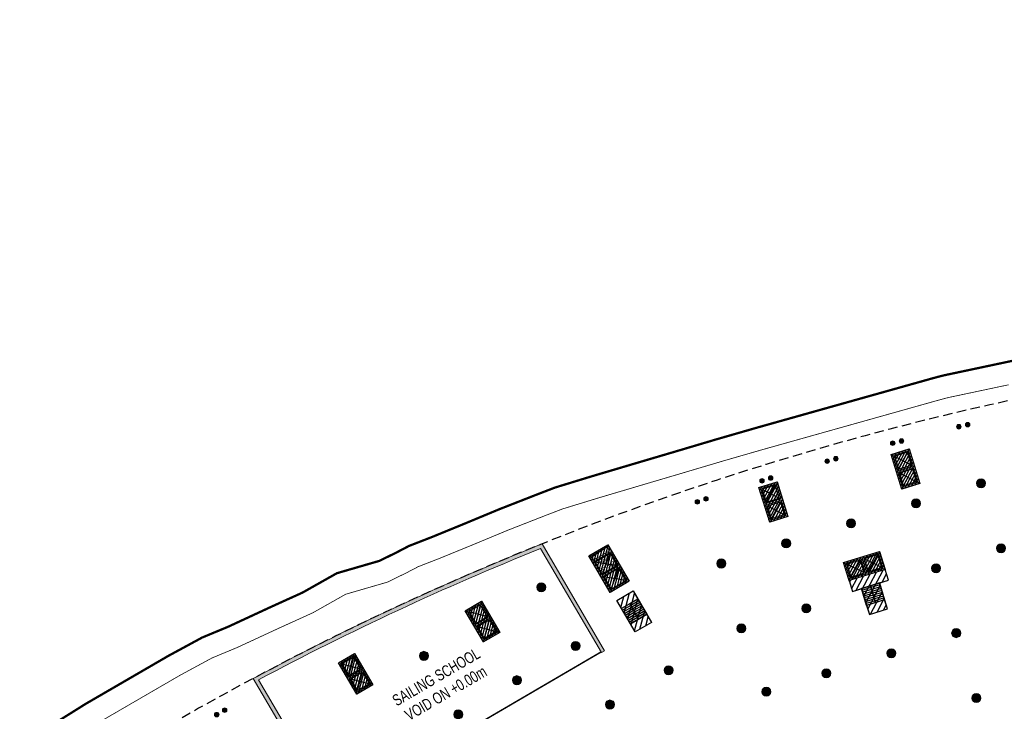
# Model space of a CAD drawing. Header units: millimetres. Extents: x -1402 to -179, y -280 to 6164.
# Tile 32 of 212: x -774 to -644, y 405 to 497. Entities that reach past the tile are written whole.
import ezdxf
from ezdxf.xclip import XClip

# ---------------------------------------------------------------- set-up
doc = ezdxf.new("R2010")
doc.units = ezdxf.units.MM
doc.header["$XCLIPFRAME"] = 0
for name, pattern in [('AJN-Limite', [1.25, 0.5, -0.25, 0, -0.25, 0, -0.25]), ('AJN-Projection', [0.375, 0.25, -0.125]), ('DASH', [0.35, 0.25, -0.1])]:
    doc.linetypes.add(name, pattern=pattern)
doc.layers.get('0').update_dxf_attribs({"linetype": 'CONTINUOUS'})
for name, color, linetype, lineweight in [('AJN-2-POT 120', 2, 'CONTINUOUS', 20), ('AJN-2-POT 60', 2, 'CONTINUOUS', 20), ('AJN-2-SBT-C', 2, 'CONTINUOUS', 20), ('AJN-5-ASC-C', 230, 'CONTINUOUS', 30), ('AJN-7-500-A', 10, 'CONTINUOUS', 18), ('GEO-1-LIM-V', 10, 'AJN-Limite', 25)]:
    doc.layers.add(name, color=color, linetype=linetype, lineweight=lineweight)
for name, color, linetype, true_color in [('AJN-2-SBT-H', 7, 'CONTINUOUS', 0x6e6e6e), ('AJN-9-BLANC', 7, 'CONTINUOUS', 0xffffff), ('AJN-9-SRF-MARINHORIZON-CIRCULATION 50 %', 7, 'CONTINUOUS', 0xff80ff), ('AJN-9-SRF-MARINHORIZON-CIRUCLATION 100 %', 7, 'CONTINUOUS', 0xd100d1)]:
    doc.layers.add(name, color=color, linetype=linetype, true_color=true_color)
for name, color, linetype in [('AJN-2-SBT-P', 251, 'AJN-Projection'), ('AJN-2-SBT-V', 51, 'CONTINUOUS'), ('AJN-3-MEX-V', 141, 'CONTINUOUS'), ('AJN-8-251-H', 251, 'CONTINUOUS')]:
    doc.layers.add(name, color=color, linetype=linetype)
doc.styles.get("Standard").update_dxf_attribs({"font": 'rs.shx', "bigfont": 'hztxt.shx'})

# ---------------------------------------------------------------- blocks, each defined once
blk = doc.blocks.new('1.20diam')
at = {"layer": 'AJN-2-SBT-H'}
h = blk.add_hatch(color=256, dxfattribs=at)
h.dxf.hatch_style = 1
edge = h.paths.add_edge_path()
edge.add_arc((0, 0), 0.6, 0, 360)
at = {"layer": 'AJN-2-POT 120', "linetype": 'Continuous'}
blk.add_circle((0, 0), 0.6, dxfattribs=at)
blk = doc.blocks.new('AJN-929-MASSE ROUTE')
at = {"layer": 'AJN-9-BLANC', "linetype": 'Continuous'}
h = blk.add_hatch(color=256, dxfattribs=at)
edge = h.paths.add_edge_path()
edge.add_arc((-294.665819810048, -62.96129088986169), 13.99999999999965, 184.3864153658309, 238.0565584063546, ccw=False)
edge.add_line((-308.624812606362, -64.03204768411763), (-326.2240910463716, 165.4021266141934))
edge.add_arc((-365.1099404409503, 162.4203953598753), 39.00000005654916, 4.384807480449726, 64.84004733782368)
edge.add_line((-348.5292171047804, 197.7202483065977), (-367.8988799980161, 206.8183887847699))
edge.add_line((-367.8988799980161, 206.8183887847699), (-421.121857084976, 231.8177976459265))
edge.add_arc((-408.3674545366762, 258.9715306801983), 30.00000003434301, 228.683062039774, 244.84004736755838, ccw=False)
edge.add_line((-428.1741664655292, 236.4394609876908), (-545.2481408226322, 339.3527982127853))
edge.add_arc((-479.2257676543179, 414.4596971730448), 100.0000001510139, 216.4970045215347, 228.6830620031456, ccw=False)
edge.add_line((-559.614563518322, 354.9816211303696), (-664.7471217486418, 497.0756553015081))
edge.add_line((-664.7471217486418, 497.0756553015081), (-671.9821133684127, 491.7226284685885))
edge.add_line((-671.9821133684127, 491.7226284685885), (-566.8495551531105, 349.6285943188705))
edge.add_arc((-479.2257676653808, 414.459697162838), 109.0000001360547, 216.4970045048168, 228.6830619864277)
edge.add_line((-551.1901544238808, 332.5931773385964), (-434.1160458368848, 229.6797221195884))
edge.add_arc((-408.3678030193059, 258.9709989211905), 38.99937057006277, 228.6831932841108, 244.8401786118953)
edge.add_line((-424.9481778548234, 223.671677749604), (-374.6215989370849, 200.0327384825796))
edge.add_line((-374.6215989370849, 200.0327384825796), (-352.3555378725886, 189.574128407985))
edge.add_arc((-365.1099404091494, 162.4203953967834), 30.00000000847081, 4.386415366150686, 64.84004736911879, ccw=False)
edge.add_line((-335.1978129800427, 164.7148742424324), (-330.6092095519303, 104.8952377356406))
edge.add_arc((-341.570944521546, 105.3235172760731), 10.97009830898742, 269.4475930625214, 357.7625680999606, ccw=False)
edge.add_line((-341.6767091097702, 94.35392882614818), (-347.528060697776, 94.35392882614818))
edge.add_line((-347.528060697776, 94.35392882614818), (-347.1334838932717, 88.353928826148))
edge.add_line((-347.1334838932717, 88.353928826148), (-339.528904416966, 88.35392882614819))
edge.add_arc((-339.5756922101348, 77.23456127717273), 11.11946598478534, -1.7487193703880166, 89.7589136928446, ccw=False)
edge.add_line((-328.4614048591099, 76.89523773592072), (-316.819171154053, -74.87952315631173))
edge.add_line((-316.819171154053, -74.87952315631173), (-302.0729660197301, -74.84128184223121))
blk = doc.blocks.new('0.60diam')
at = {"layer": 'AJN-2-SBT-H'}
h = blk.add_hatch(color=256, dxfattribs=at)
h.dxf.hatch_style = 1
edge = h.paths.add_edge_path()
edge.add_arc((0, 5.684341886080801e-14), 0.3, 0, 360)
at = {"layer": 'AJN-2-POT 60', "linetype": 'Continuous'}
blk.add_circle((0, 5.684341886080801e-14), 0.3, dxfattribs=at)
blk = doc.blocks.new('POT 2X0.6')
at = {"layer": 'AJN-2-POT 60'}
for p in [(-0.599999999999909, 0), (-0.599999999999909, 0), (0.6000000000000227, 0), (0.6000000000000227, 0)]:
    blk.add_blockref('0.60diam', p, dxfattribs=at)
blk = doc.blocks.new('A$C46E24FA1')
at = {"layer": 'AJN-2-SBT-V', "linetype": 'Continuous'}
for p, q in [((-2.273736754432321e-13, 2.340000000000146), (1.249999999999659, 2.340000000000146)), ((0, 0), (0, 2.3400000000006)), ((-3.410605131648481e-13, 2.079999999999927), (1.249999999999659, 2.079999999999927)), ((-2.273736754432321e-13, 1.819999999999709), (1.249999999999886, 1.820000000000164)), ((-1.13686837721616e-13, 1.559999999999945), (1.249999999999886, 1.559999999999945)), ((1.250000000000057, 2.3400000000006), (1.250000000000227, 0)), ((0, 1.299999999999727), (1.25, 1.300000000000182)), ((0, 1.039999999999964), (1.250000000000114, 1.039999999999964)), ((0, 0.7799999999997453), (1.249999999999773, 0.7800000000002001)), ((0, 0.5199999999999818), (1.25, 0.5199999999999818)), ((-1.13686837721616e-13, 0.2600000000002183), (1.25, 0.2600000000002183)), ((0, 0), (1.250000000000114, 0))]:
    blk.add_line(p, q, dxfattribs=at)
blk = doc.blocks.new('A$C0264420A')
at = {"layer": 'AJN-9-SRF-MARINHORIZON-CIRCULATION 50 %'}
h = blk.add_hatch(dxfattribs=at)
h.set_pattern_fill('ANSI31', color=256, scale=0.2)
h.set_pattern_definition([(45, (501.2276971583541, -440.6539288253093), (-0.4490128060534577, 0.4490128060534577), [])])
h.paths.add_polyline_path([(-1.250000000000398, 4.840000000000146), (1.250000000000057, 4.840000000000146), (1.250000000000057, 0), (-1.250000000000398, 0)])
at = {"layer": 'AJN-2-SBT-V', "flags": 128}
for points in [[(-1.250000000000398, 3.590000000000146), (-1.250000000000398, 4.840000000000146), (1.249999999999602, 4.840000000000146), (1.249999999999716, 3.590000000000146), (-1.250000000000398, 3.590000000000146)], [(-1.250000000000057, 0), (-1.250000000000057, 1.25), (1.249999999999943, 1.25), (1.250000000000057, 0), (-1.250000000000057, 0)]]:
    blk.add_lwpolyline(points, dxfattribs=at)
at = {"layer": 'AJN-9-SRF-MARINHORIZON-CIRCULATION 50 %'}
blk.add_lwpolyline([(-1.250000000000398, 4.840000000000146), (1.250000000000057, 4.840000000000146), (1.250000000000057, 0), (-1.250000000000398, 0)], close=True, dxfattribs=at)
at = {"linetype": 'Continuous', "rotation": 180}
for p in [(-3.410605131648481e-13, 3.590000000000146), (1.249999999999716, 3.590000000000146)]:
    blk.add_blockref('A$C46E24FA1', p, dxfattribs=at)
blk = doc.blocks.new('A$C63A44B90')
at = {"layer": 'AJN-2-SBT-H'}
h = blk.add_hatch(color=256, dxfattribs=at)
h.dxf.hatch_style = 1
h.paths.add_polyline_path([(-1.449999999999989, 0), (1.449999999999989, 8.881784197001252e-16), (1.449999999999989, 5.600000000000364), (-1.449999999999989, 5.600000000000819)])
h.paths.add_polyline_path([(-1.25, 4.799999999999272), (1.25, 4.799999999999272), (1.249999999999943, 5.400000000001), (-1.250000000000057, 5.400000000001)], flags=16)
h.paths.add_polyline_path([(1.25, 4.599999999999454), (1.25, 2.499999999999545), (-1.25, 2.499999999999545), (-1.25, 4.599999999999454)], flags=16)
h.paths.add_polyline_path([(1.149999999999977, 4.5), (1.149999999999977, 2.599999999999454), (-1.150000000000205, 2.599999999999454), (-1.150000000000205, 4.5)], flags=0)
h.paths.add_polyline_path([(1.25, 2.299999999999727), (1.25, 0.1999999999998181), (-1.25, 0.1999999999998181), (-1.25, 2.299999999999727)], flags=16)
h.paths.add_polyline_path([(1.149999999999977, 2.199999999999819), (1.149999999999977, 0.2999999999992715), (-1.150000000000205, 0.2999999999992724), (-1.150000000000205, 2.199999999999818)], flags=0)
h.paths.add_polyline_path([(-0.9275884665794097, 2.59974879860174), (0.9249672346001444, 2.599748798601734), (0.9249672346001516, 4.498285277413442), (-0.9275884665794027, 4.498285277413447)], flags=8)
at = {"layer": 'AJN-9-SRF-MARINHORIZON-CIRUCLATION 100 %'}
h = blk.add_hatch(dxfattribs=at)
h.set_pattern_fill('ANSI31', color=256, scale=0.1, angle=342.8336973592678)
h.set_pattern_definition([(44.99999999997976, (4295.467990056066, -2573.973389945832), (-0.2245064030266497, 0.2245064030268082), [])])
h.paths.add_polyline_path([(1.449999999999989, 0), (1.450000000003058, 5.599999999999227), (-1.449999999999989, 5.600000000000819), (-1.449999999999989, 8.881784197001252e-16)])
at = {"layer": 'AJN-2-SBT-C', "flags": 128}
for points in [[(-1.449999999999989, 0), (1.449999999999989, 0), (1.449999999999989, 5.600000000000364), (-1.449999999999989, 5.600000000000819)], [(-1.250000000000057, 5.400000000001), (1.249999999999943, 5.400000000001), (1.25, 4.799999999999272), (-1.25, 4.799999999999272)], [(1.25, 2.499999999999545), (-1.25, 2.499999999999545), (-1.25, 4.599999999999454), (1.25, 4.599999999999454)], [(-1.25, 0.1999999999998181), (-1.25, 2.299999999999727), (1.25, 2.299999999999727), (1.25, 0.1999999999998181)]]:
    blk.add_lwpolyline(points, close=True, dxfattribs=at)
at = {"layer": 'AJN-5-ASC-C'}
for p, q in [((1.149999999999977, 4.5), (-1.150000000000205, 2.599999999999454)), ((-1.150000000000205, 4.5), (1.149999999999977, 2.599999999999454)), ((1.149999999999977, 0.2999999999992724), (-1.150000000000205, 2.199999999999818)), ((-1.150000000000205, 0.2999999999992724), (1.149999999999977, 2.199999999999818))]:
    blk.add_line(p, q, dxfattribs=at)
at = {"layer": 'AJN-5-ASC-C', "flags": 128}
for points in [[(1.149999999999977, 4.5), (1.149999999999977, 2.599999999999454), (-1.150000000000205, 2.599999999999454), (-1.150000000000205, 4.5)], [(1.149999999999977, 0.2999999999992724), (1.149999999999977, 2.199999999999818), (-1.150000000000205, 2.199999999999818), (-1.150000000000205, 0.2999999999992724)]]:
    blk.add_lwpolyline(points, close=True, dxfattribs=at)
at = {"layer": 'AJN-8-251-H', "flags": 128}
blk.add_lwpolyline([(1.249999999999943, 5.400000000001), (-1.149999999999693, 5.300000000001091), (-1.249999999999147, 4.800000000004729)], dxfattribs=at)
at = {"layer": 'AJN-9-SRF-MARINHORIZON-CIRUCLATION 100 %'}
blk.add_lwpolyline([(-1.449999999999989, 5.600000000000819), (1.450000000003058, 5.599999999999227), (1.449999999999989, 0), (-1.449999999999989, 0)], close=True, dxfattribs=at)
at = {"layer": 'AJN-7-500-A', "insert": (-1.13686837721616e-13, 3.549999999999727), "char_height": 0.5, "attachment_point": 5}
blk.add_mtext_dynamic_manual_height_columns('{\\fSwis721 LtCn BT|b0|i0|c0|p34;FIRE\\PFITING}', width=11.10498822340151, gutter_width=35.69431197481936, heights=[0], dxfattribs=at)
blk = doc.blocks.new('A$C122A62CA')
at = {"layer": 'AJN-2-SBT-H'}
h = blk.add_hatch(color=256, dxfattribs=at)
h.dxf.hatch_style = 1
h.paths.add_polyline_path([(-1.250000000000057, -4.799999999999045), (1.249999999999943, -4.799999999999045), (1.249999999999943, 2.273736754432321e-13), (-1.249999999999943, -2.273736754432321e-13)])
h.paths.add_polyline_path([(1.050000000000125, -4.599999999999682), (1.050000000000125, -2.499999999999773), (-1.050000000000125, -2.499999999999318), (-1.050000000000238, -4.599999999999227)], flags=16)
h.paths.add_polyline_path([(1.050000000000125, -2.299999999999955), (-1.050000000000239, -2.2999999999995), (-1.050000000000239, -0.1999999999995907), (1.050000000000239, -0.2000000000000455)], flags=16)
at = {"layer": 'AJN-9-SRF-MARINHORIZON-CIRUCLATION 100 %'}
h = blk.add_hatch(dxfattribs=at)
h.set_pattern_fill('ANSI31', color=256, scale=0.1, angle=342.8336973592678)
h.set_pattern_definition([(44.99999999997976, (4295.667990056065, -2579.573389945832), (-0.2245064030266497, 0.2245064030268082), [])])
h.paths.add_polyline_path([(1.249999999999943, -4.799999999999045), (1.249999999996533, -6.822320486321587e-13), (-1.250000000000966, 6.821210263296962e-13), (-1.250000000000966, -4.799999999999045)])
at = {"layer": 'AJN-2-SBT-C', "flags": 128}
for points in [[(-1.249999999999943, -2.273736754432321e-13), (1.249999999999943, 2.273736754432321e-13), (1.249999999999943, -4.799999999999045), (-1.250000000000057, -4.799999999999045)], [(-1.050000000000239, -0.1999999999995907), (-1.050000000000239, -2.2999999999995), (1.050000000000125, -2.299999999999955), (1.050000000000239, -0.2000000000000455)], [(1.050000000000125, -4.599999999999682), (1.050000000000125, -2.499999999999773), (-1.050000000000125, -2.499999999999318), (-1.050000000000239, -4.599999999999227)]]:
    blk.add_lwpolyline(points, close=True, dxfattribs=at)
at = {"layer": 'AJN-5-ASC-C'}
for p, q in [((-0.9000000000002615, -0.3499999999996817), (0.9000000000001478, -2.149999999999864)), ((-0.9000000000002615, -2.149999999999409), (0.9000000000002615, -0.3500000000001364)), ((-0.9000000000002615, -4.449999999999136), (0.9000000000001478, -2.649999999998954)), ((-0.9000000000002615, -2.649999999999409), (0.9000000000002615, -4.449999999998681))]:
    blk.add_line(p, q, dxfattribs=at)
for points in [[(-0.9000000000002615, -0.3499999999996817), (-0.9000000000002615, -2.149999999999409), (0.9000000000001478, -2.149999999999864), (0.9000000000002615, -0.3500000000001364)], [(-0.9000000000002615, -4.449999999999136), (-0.9000000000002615, -2.649999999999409), (0.9000000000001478, -2.649999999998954), (0.9000000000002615, -4.449999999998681)]]:
    blk.add_lwpolyline(points, close=True, dxfattribs=at)
at = {"layer": 'AJN-9-SRF-MARINHORIZON-CIRUCLATION 100 %'}
blk.add_lwpolyline([(-1.250000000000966, 6.821210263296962e-13), (1.249999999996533, -6.821210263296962e-13), (1.249999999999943, -4.799999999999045), (-1.250000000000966, -4.799999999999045)], close=True, dxfattribs=at)
blk = doc.blocks.new('A$C70550064')
at = {"layer": 'AJN-2-SBT-H'}
h = blk.add_hatch(color=256, dxfattribs=at)
h.dxf.hatch_style = 1
edge = h.paths.add_edge_path()
edge.add_arc((-64.42105186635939, -366.7817871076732), 386.5000000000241, 81.59850729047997, 87.70591755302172, ccw=False)
edge.add_line((-7.949999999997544, 15.57049848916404), (-7.949999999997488, -0.3999999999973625))
edge.add_line((-7.949999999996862, -0.3999999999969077), (-7.449999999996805, -0.3999999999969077))
edge.add_line((-7.449999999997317, -0.3999999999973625), (-7.44999999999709, 16.00183225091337))
edge.add_arc((-64.42105186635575, -366.7817871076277), 386.9999999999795, 81.53460655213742, 87.78296594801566)
edge.add_line((-49.44999999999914, 19.92852773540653), (-49.44999999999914, -0.3999999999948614))
edge.add_line((-49.44999999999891, -0.399999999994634), (-48.95000000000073, -0.399999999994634))
edge.add_line((-48.9500000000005, -0.3999999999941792), (-48.94999999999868, 19.40844652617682))
at = {"layer": 'AJN-2-SBT-C', "linetype": 'Continuous', "flags": 128}
blk.add_lwpolyline([(-48.94999999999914, 19.4084465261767, -0.02665491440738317), (-7.949999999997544, 15.57049848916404), (-7.949999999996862, -0.3999999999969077), (-7.449999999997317, -0.3999999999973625), (-7.449999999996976, 16.00183225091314, 0.02727036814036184), (-49.44999999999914, 19.92852773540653), (-49.44999999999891, -0.399999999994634), (-48.9500000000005, -0.3999999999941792)], format="xyb", close=True, dxfattribs=at)
at = {"layer": 'AJN-3-MEX-V', "color": 132, "linetype": 'Continuous', "const_width": 0.2, "flags": 128}
blk.add_lwpolyline([(-7.949999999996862, -0.2999999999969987), (-7.949999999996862, -0.2999999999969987), (-48.95000000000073, -0.2999999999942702)], dxfattribs=at)
at = {"rotation": 359.9999999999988}
for p in [(-37.4499999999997, 15.99999999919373), (-19.44999999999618, 13.4999999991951)]:
    blk.add_blockref('A$C122A62CA', p, dxfattribs=at)
at = {"layer": 'AJN-2-POT 120', "linetype": 'Continuous', "rotation": 291.492555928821}
for p in [(-46.44999999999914, 11.10000000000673), (-28.44999999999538, 11.09999999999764), (-10.44999999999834, 11.09999999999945), (-46.44999999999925, 2.100000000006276), (-37.44999999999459, 2.099999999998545), (-28.44999999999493, 2.099999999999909), (-19.44999999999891, 2.099999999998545), (-10.44999999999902, 2.09999999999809)]:
    blk.add_blockref('1.20diam', p, dxfattribs=at)
blk = doc.blocks.new('A$C74AA591F')
at = {"layer": 'AJN-2-SBT-H'}
h = blk.add_hatch(color=256, dxfattribs=at)
h.dxf.hatch_style = 1
h.paths.add_polyline_path([(-1.799999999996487, -2.499999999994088), (-1.799999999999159, -2.299999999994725), (-2.300000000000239, -2.29999999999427), (-2.299999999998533, -0.1999999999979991), (-0.1000000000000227, -0.1999999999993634), (-0.1000000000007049, -2.299999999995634), (-0.5999999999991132, -2.299999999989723), (-0.5999999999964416, -2.499999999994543), (0.600000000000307, -2.499999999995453), (0.5999999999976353, -2.299999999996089), (0.09999999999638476, -2.299999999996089), (0.0999999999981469, -0.1999999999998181), (2.299999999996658, -0.2000000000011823), (2.299999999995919, -2.299999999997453), (1.79999999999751, -2.299999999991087), (1.800000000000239, -2.499999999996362), (2.499999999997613, -2.499999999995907), (2.499999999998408, -1.364242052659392e-12), (-2.499999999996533, 4.547473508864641e-13), (-2.499999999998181, -2.499999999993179)])
at = {"layer": 'AJN-9-SRF-MARINHORIZON-CIRCULATION 50 %'}
h = blk.add_hatch(dxfattribs=at)
h.set_pattern_fill('ANSI31', color=256, scale=0.2, angle=342.8336973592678)
h.set_pattern_definition([(44.99999999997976, (4351.085152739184, -2587.403389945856), (-0.4490128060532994, 0.4490128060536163), [])])
h.paths.add_polyline_path([(1.250000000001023, -3.999999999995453), (2.49999999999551, -3.999999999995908), (2.499999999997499, -2.5), (-2.499999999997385, -2.499999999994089), (-2.499999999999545, -3.999999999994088), (-1.250000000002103, -3.999999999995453), (-1.250000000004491, -7.589999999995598), (1.249999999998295, -7.589999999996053)])
at = {"layer": 'AJN-9-SRF-MARINHORIZON-CIRUCLATION 100 %'}
h = blk.add_hatch(dxfattribs=at)
h.set_pattern_fill('ANSI31', color=256, scale=0.1, angle=342.8336973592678)
h.set_pattern_definition([(44.99999999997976, (4294.417990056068, -2579.573389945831), (-0.2245064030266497, 0.2245064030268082), [])])
h.paths.add_polyline_path([(-2.499999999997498, 1.36413103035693e-12), (-2.499999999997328, -2.499999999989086), (2.499999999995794, -2.499999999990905), (2.499999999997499, -1.364242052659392e-12)])
at = {"layer": 'AJN-2-SBT-C', "flags": 128}
blk.add_lwpolyline([(-0.5999999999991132, -2.299999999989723), (-0.5999999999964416, -2.499999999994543), (0.600000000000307, -2.499999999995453), (0.5999999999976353, -2.299999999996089), (0.09999999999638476, -2.299999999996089), (0.0999999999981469, -0.1999999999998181), (2.299999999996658, -0.2000000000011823), (2.299999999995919, -2.299999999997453), (1.79999999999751, -2.299999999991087), (1.800000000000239, -2.499999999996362), (2.499999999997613, -2.499999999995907), (2.499999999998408, -1.364242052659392e-12), (-2.499999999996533, 4.547473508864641e-13), (-2.499999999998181, -2.499999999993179), (-1.799999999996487, -2.499999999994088), (-1.799999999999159, -2.299999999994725), (-2.300000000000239, -2.29999999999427), (-2.299999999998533, -0.1999999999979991), (-0.1000000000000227, -0.1999999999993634), (-0.1000000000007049, -2.299999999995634)], close=True, dxfattribs=at)
at = {"layer": 'AJN-2-SBT-V'}
for p, q in [((-0.5999999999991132, -2.299999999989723), (-1.799999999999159, -2.299999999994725)), ((1.79999999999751, -2.299999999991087), (0.5999999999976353, -2.299999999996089))]:
    blk.add_line(p, q, dxfattribs=at)
at = {"layer": 'AJN-2-SBT-V', "flags": 128}
for points in [[(2.499999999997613, -2.499999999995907), (-2.499999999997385, -2.499999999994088), (-2.499999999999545, -3.999999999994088), (2.499999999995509, -3.999999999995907)], [(-1.250000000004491, -6.339999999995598), (-1.250000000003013, -7.589999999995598), (1.249999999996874, -7.589999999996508), (1.249999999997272, -6.339999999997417)]]:
    blk.add_lwpolyline(points, close=True, dxfattribs=at)
at = {"layer": 'AJN-5-ASC-C'}
for p, q in [((-0.2499999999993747, -2.149999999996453), (-2.149999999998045, -0.3499999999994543)), ((-2.149999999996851, -2.149999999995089), (-0.2499999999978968, -0.3500000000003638)), ((2.149999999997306, -2.149999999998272), (0.2499999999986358, -0.3500000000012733)), ((0.2499999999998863, -2.149999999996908), (2.149999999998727, -0.3500000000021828))]:
    blk.add_line(p, q, dxfattribs=at)
for points in [[(-0.2499999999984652, -2.149999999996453), (-0.2499999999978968, -0.3500000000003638), (-2.149999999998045, -0.3499999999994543), (-2.149999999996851, -2.149999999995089)], [(2.149999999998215, -2.149999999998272), (2.149999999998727, -0.3500000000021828), (0.2499999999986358, -0.3500000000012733), (0.2499999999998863, -2.149999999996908)]]:
    blk.add_lwpolyline(points, close=True, dxfattribs=at)
at = {"layer": 'AJN-9-SRF-MARINHORIZON-CIRCULATION 50 %'}
blk.add_lwpolyline([(-1.250000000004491, -7.589999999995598), (1.249999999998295, -7.589999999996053), (1.250000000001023, -3.999999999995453), (2.499999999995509, -3.999999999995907), (2.499999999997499, -2.5), (-2.499999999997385, -2.499999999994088), (-2.499999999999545, -3.999999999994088), (-1.250000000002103, -3.999999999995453)], close=True, dxfattribs=at)
at = {"layer": 'AJN-9-SRF-MARINHORIZON-CIRUCLATION 100 %'}
blk.add_lwpolyline([(-2.499999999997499, 1.364242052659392e-12), (2.499999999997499, -1.364242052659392e-12), (2.499999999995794, -2.499999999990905), (-2.499999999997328, -2.499999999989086)], close=True, dxfattribs=at)
at = {"linetype": 'Continuous', "rotation": 179.9999999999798}
for p in [(-1.932676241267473e-12, -3.999999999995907), (1.249999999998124, -3.999999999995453)]:
    blk.add_blockref('A$C46E24FA1', p, dxfattribs=at)

msp = doc.modelspace()

# ---------------------------------------------------------------- linework, layer by layer
at = {"layer": 'AJN-2-SBT-P', "ltscale": 5, "flags": 128}
msp.add_lwpolyline([(-767.6830869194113, 372.1480745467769, -0.05121987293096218), (-760.7108442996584, 364.390733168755, -0.08997890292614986), (-756.5121108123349, 355.404548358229, 0.02060412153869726), (-755.4064137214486, 350.675734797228, 0.06468475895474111), (-749.490318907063, 336.6862307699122, 0.03286619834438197), (-732.1687331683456, 309.7565087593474, 0.002338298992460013), (-729.3480626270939, 306.2564509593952, 0.01445521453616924), (-711.1978379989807, 285.2213184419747, 0.08916851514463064), (-704.9170514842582, 280.4256658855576, 0.3184438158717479), (-696.5850652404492, 281.6196761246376, 0.07982005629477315), (-692.9450630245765, 286.3823370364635, -0.007477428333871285), (-687.9677464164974, 295.3176873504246, -0.04115969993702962), (-685.263491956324, 299.2245642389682, -0.02993334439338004), (-663.9580859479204, 322.2056561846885, 0.1132434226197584), (-647.8496234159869, 344.9935672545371, -0.01578281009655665), (-646.0592934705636, 349.3675588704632, -0.02498436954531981), (-643.8799997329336, 353.5613355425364, 0.3128781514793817), (-612.4261998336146, 340.1397337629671, 0.06210957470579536), (-579.2684073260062, 351.3935280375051, -0.07904304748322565), (-540.4176712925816, 363.3281653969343, -0.00945298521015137), (-526.7406037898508, 364.4621024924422, 0.4573830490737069), (-521.7931540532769, 370.1851108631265), (-524.0339273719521, 385.5184234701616), (-524.8218382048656, 390.9099920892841, 0.03842573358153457), (-525.3285562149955, 393.1556785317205), (-534.454351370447, 422.7893367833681, 0.2247122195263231), (-541.5702899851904, 430.5697875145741, -0.2328075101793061), (-548.5503743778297, 438.4415270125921, 0.1068267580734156), (-556.3714938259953, 455.4539288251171), (-560.7691083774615, 455.4539288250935, 0.1422323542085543), (-768.0204055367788, 395.2809470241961)], format="xyb", dxfattribs=at)
at = {"layer": 'GEO-1-LIM-V', "linetype": 'Continuous', "ltscale": 25, "const_width": 0.3}
msp.add_lwpolyline([(-641.896297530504, 452.028423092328), (-643.737454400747, 451.6378438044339), (-645.4893456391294, 451.2662011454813), (-647.4403967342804, 450.852309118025), (-649.4018367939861, 450.4362131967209), (-651.2801234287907, 450.0377572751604), (-652.0511223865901, 449.8636865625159), (-653.3065034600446, 449.5244860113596), (-656.1830043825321, 448.7156393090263), (-659.474960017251, 447.7899704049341), (-661.320744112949, 447.2709521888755), (-665.6953747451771, 446.0408446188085), (-670.8552408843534, 444.5899357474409), (-676.4147399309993, 443.0266536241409), (-681.7431686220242, 441.4903526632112), (-687.105527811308, 439.8945571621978), (-691.2185810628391, 438.6790788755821), (-694.5550328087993, 437.6891821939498), (-698.2454736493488, 436.5942599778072), (-703.1448318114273, 435.0922609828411), (-705.4442357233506, 434.2090412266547), (-710.5240815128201, 432.2200926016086), (-715.1363151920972, 430.3014764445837), (-719.4438570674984, 428.5367675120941), (-722.4950357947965, 427.348726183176), (-724.1436869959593, 426.488205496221), (-726.392128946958, 425.3803738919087), (-732.0415379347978, 423.7378919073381), (-736.5741646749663, 421.1785250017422), (-740.9097182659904, 419.209783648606), (-746.4276968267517, 416.6504191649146), (-749.8644811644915, 415.221784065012), (-754.3353266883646, 412.7971738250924), (-765.3208293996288, 406.4166192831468), (-773.8793028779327, 401.0569524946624)], dxfattribs=at)
at = {"layer": 'GEO-1-LIM-V', "linetype": 'DASH', "ltscale": 5, "const_width": 0.1}
msp.add_lwpolyline([(-643.1148947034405, 448.703151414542), (-644.8667859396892, 448.331508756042), (-646.8178370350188, 447.9176167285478), (-648.779277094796, 447.5015208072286), (-650.6384717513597, 447.1071150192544), (-651.3291966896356, 446.95116800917), (-652.5091779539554, 446.6323402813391), (-655.3709250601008, 445.8276422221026), (-658.6628806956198, 444.9019733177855), (-660.508664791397, 444.3829551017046), (-664.8832954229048, 443.1528475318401), (-670.0431615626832, 441.7019386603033), (-675.5931365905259, 440.1413346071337), (-680.899753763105, 438.61132237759), (-686.2525800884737, 437.0183637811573), (-690.3668237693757, 435.8025337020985), (-693.7017231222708, 434.8130976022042), (-697.3791420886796, 433.7220388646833), (-702.1661498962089, 432.2544831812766), (-704.3594935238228, 431.4120020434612), (-709.400958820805, 429.4380808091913), (-713.9915409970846, 427.5284713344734), (-718.330868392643, 425.7507405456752), (-721.2529706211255, 424.6129578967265), (-722.7864669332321, 423.8125428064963), (-725.3020916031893, 422.573067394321), (-730.8696706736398, 420.9543762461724), (-735.2138265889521, 418.5014301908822), (-739.6583579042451, 416.4832028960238), (-745.2202875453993, 413.9034528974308), (-748.5701976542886, 412.5109305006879), (-752.8665568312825, 410.1809469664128), (-763.7708983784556, 403.8475321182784)], dxfattribs=at)

# ---------------------------------------------------------------- block references
for name, p, rotation in [('A$C122A62CA', (-657.4658638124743, 439.8284905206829), 17.1663026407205), ('A$C122A62CA', (-674.9591479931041, 435.4713115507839), 17.1663026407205), ('A$C70550064', (-690.3559622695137, 417.5759684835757), 30.32562588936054), ('A$C63A44B90', (-694.5865495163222, 421.9365454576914), 30.3256258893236), ('A$C74AA591F', (-662.5822079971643, 425.8978400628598), 17.16630264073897), ('A$C0264420A', (-691.4560843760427, 416.5848926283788), 30.3256258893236)]:
    msp.add_blockref(name, p, dxfattribs=dict(rotation=rotation))
ref = msp.add_blockref('AJN-929-MASSE ROUTE', (0, 0))
XClip(ref).set_block_clipping_path([(-829.7536975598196, -279.5458324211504), (-250.3914975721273, 214.8546593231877)])
at = {"layer": 'AJN-2-POT 120', "linetype": 'Continuous', "rotation": 321.8181818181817}
for p in [(-646.756499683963, 435.6533234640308), (-655.3555686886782, 432.9970079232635), (-663.9546376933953, 430.3406923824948), (-672.5537066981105, 427.6843768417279), (-644.1001841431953, 427.0542544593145), (-681.1527757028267, 425.0280613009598), (-652.6992531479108, 424.3979389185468), (-669.8973911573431, 419.0853078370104), (-678.4964601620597, 416.4289922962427), (-650.0429376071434, 415.7988699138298), (-658.6420066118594, 413.142554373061), (-688.1236537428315, 410.887971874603), (-667.2410756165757, 410.4862388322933), (-675.175900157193, 408.0351132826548), (-647.3866220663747, 407.1998009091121), (-695.8921820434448, 406.3437482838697)]:
    msp.add_blockref('1.20diam', p, dxfattribs=at)
at = {"layer": 'AJN-2-POT 60'}
for p, rotation in [((-649.11354334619, 443.2835845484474), 13.2712482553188), ((-649.11354334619, 443.2835845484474), 13.2712482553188), ((-657.8626847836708, 441.113085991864), 14.60931098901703), ((-657.8626847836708, 441.113085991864), 14.60931098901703), ((-666.5495513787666, 438.7409902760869), 15.94597937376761), ((-666.5495513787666, 438.7409902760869), 15.94597937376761), ((-675.1742874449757, 436.1677645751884), 17.28198367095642), ((-675.1742874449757, 436.1677645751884), 17.28198367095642), ((-683.7369350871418, 433.3935451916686), 18.61805088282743), ((-683.7369350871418, 433.3935451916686), 18.61805088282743), ((-747.415078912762, 405.3000237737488), 28.99389093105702)]:
    msp.add_blockref('POT 2X0.6', p, dxfattribs=dict(at, rotation=rotation))

# ---------------------------------------------------------------- texts
at = {"layer": 'AJN-7-500-A', "char_height": 1.5, "attachment_point": 8, "rotation": 30.325625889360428}
for s, insert in [('{\\fSwis721 LtCn BT|b0|i0|c0|p34;SAILING SCHOOL}', (-718.4980308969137, 409.3396784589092)), ('{\\fSwis721 LtCn BT|b0|i0|c0|p34;VOID ON +0.00m}', (-717.2357465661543, 407.1817539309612))]:
    msp.add_mtext_dynamic_manual_height_columns(s, width=13.66556274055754, gutter_width=35.69431197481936, heights=[0], dxfattribs=dict(at, insert=insert))

doc.saveas('drawing.dxf')
